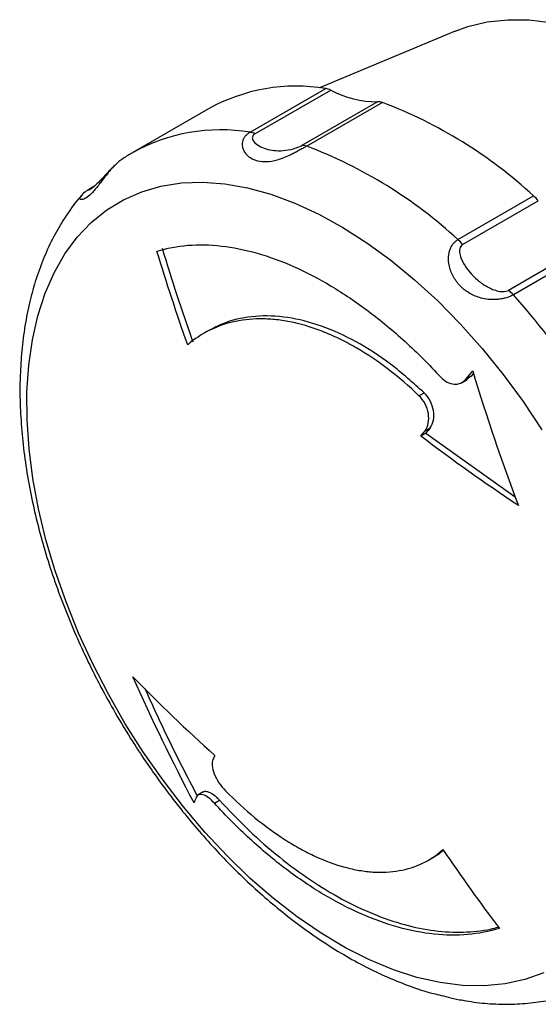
# Model space of a CAD drawing. Header units: millimetres. Extents: x 13 to 546, y 13 to 419.
# Tile 17 of 20: x 422 to 443, y 289 to 330. Entities that reach past the tile are written whole.
import ezdxf

# ---------------------------------------------------------------- set-up
doc = ezdxf.new("R2010")
doc.units = ezdxf.units.MM
doc.header["$LTSCALE"] = 2

msp = doc.modelspace()

# ---------------------------------------------------------------- linework, layer by layer
for p, q in [((439.936, 329.456), (434.269, 327.092)), ((431.361, 325.236), (434.523, 327.062)), ((431.568, 325.169), (434.73, 326.994)), ((429.622, 326.214), (426.461, 324.389)), ((436.691, 326.512), (433.529, 324.687)), ((436.891, 326.479), (433.729, 324.654)), ((424.689, 322.874), (424.746, 322.915)), ((424.866, 322.989), (424.698, 322.892)), ((424.746, 322.915), (424.847, 322.973)), ((424.307, 322.569), (424.326, 322.594)), ((440.046, 320.753), (443.207, 322.578)), ((440.24, 320.543), (443.402, 322.368)), ((445.319, 320.456), (442.157, 318.631)), ((445.522, 320.269), (442.36, 318.444)), ((429.637, 316.953), (429.424, 316.83)), ((440.599, 315.053), (440.385, 314.929)), ((440.599, 315.053), (440.428, 314.916)), ((440.693, 315.168), (440.599, 315.053)), ((440.219, 314.786), (440.433, 314.909)), ((438.418, 314.231), (438.632, 314.354)), ((438.706, 312.664), (438.493, 312.541)), ((438.67, 312.769), (438.883, 312.892)), ((438.706, 312.664), (442.437, 310.011)), ((429.407, 297.68), (429.194, 297.557)), ((429.875, 297.208), (430.088, 297.332)), ((438.812, 294.833), (439.025, 294.956))]:
    msp.add_line(p, q)
at = {"flags": 128}
for points in [[(439.936, 329.456), (440.464, 329.648), (441.272, 329.843), (442.122, 329.936), (443.01, 329.928), (443.93, 329.819)], [(422.043, 314.388), (422.117, 315.507), (422.269, 316.571), (422.497, 317.573), (422.802, 318.508), (423.179, 319.369), (423.628, 320.153), (424.146, 320.853), (424.729, 321.467), (425.374, 321.989), (426.078, 322.418), (426.835, 322.75), (427.641, 322.984), (428.492, 323.117), (429.383, 323.15), (430.307, 323.082), (431.26, 322.913), (432.236, 322.645), (433.228, 322.279), (434.231, 321.817), (435.239, 321.262), (436.246, 320.617), (437.246, 319.887), (438.233, 319.076), (439.2, 318.188), (440.142, 317.229), (441.054, 316.204), (441.929, 315.121), (442.763, 313.984), (443.55, 312.802)], [(443.628, 290.13), (442.845, 289.847), (442.016, 289.663), (441.145, 289.58), (440.237, 289.598), (439.297, 289.716), (438.332, 289.935), (437.348, 290.252), (436.349, 290.667), (435.342, 291.175), (434.334, 291.775), (433.33, 292.463), (432.336, 293.235), (431.359, 294.085), (430.403, 295.009), (429.476, 296.002), (428.581, 297.056), (427.726, 298.167), (426.915, 299.327), (426.152, 300.53), (425.443, 301.767), (424.792, 303.032), (424.202, 304.317), (423.678, 305.615), (423.222, 306.917), (422.837, 308.215), (422.525, 309.503), (422.289, 310.771), (422.129, 312.013), (422.047, 313.222), (422.043, 314.388)]]:
    msp.add_lwpolyline(points, dxfattribs=at)
for centre, radius, start, end in [((433.298, 319.555), 7.606, 80.7296, 118.8928), ((434.425, 326.406), 0.662, 62.6012, 81.5408), ((436.647, 330.559), 4.048, 241.7331, 270.6191), ((436.705, 325.978), 0.534, 69.6569, 91.5234), ((429.931, 308.144), 19.611, 47.3932, 69.2144), ((430.136, 317.733), 7.603, 80.7252, 119.0407), ((426.769, 306.319), 19.611, 47.3932, 69.2144), ((442.208, 321.459), 1.5, 37.2644, 48.2265), ((417.244, 296.098), 33.618, 26.4564, 41.6591)]:
    msp.add_arc(centre, radius, start, end)
for points, knots in [([(433.729, 324.654), (433.708, 324.641), (433.665, 324.617), (433.596, 324.578), (433.523, 324.538), (433.446, 324.496), (433.339, 324.438), (433.201, 324.366), (432.997, 324.266), (432.757, 324.16), (432.426, 324.043), (432.061, 323.977), (431.684, 324.007), (431.416, 324.122), (431.243, 324.268), (431.131, 324.41), (431.055, 324.579), (431.037, 324.748), (431.063, 324.891), (431.112, 325), (431.18, 325.094), (431.26, 325.172), (431.328, 325.215), (431.361, 325.236)], [0, 0, 0, 0, 0.0178538, 0.0358203, 0.0540054, 0.0725109, 0.0914327, 0.1292426, 0.167314, 0.2289335, 0.2908356, 0.3981158, 0.4998481, 0.6015375, 0.6553754, 0.7093411, 0.7714051, 0.8326957, 0.8707386, 0.9085575, 0.9398162, 0.970141, 1, 1, 1, 1]), ([(431.568, 325.169), (431.504, 325.132), (431.439, 325.033), (431.483, 324.86), (431.735, 324.627), (432.154, 324.485), (432.635, 324.453), (432.978, 324.492), (433.293, 324.577), (433.464, 324.649), (433.529, 324.687)], [0, 0, 0, 0, 0.0275136, 0.0550272, 0.1100544, 0.2201088, 0.2751361, 0.3301633, 0.3576769, 0.3851905, 0.3851905, 0.3851905, 0.3851905]), ([(426.121, 324.179), (426.068, 324.145), (425.96, 324.076), (425.833, 323.972), (425.766, 323.9), (425.751, 323.885)], [0, 0, 0, 0, 0.429735, 0.875549, 1, 1, 1, 1]), ([(426.446, 324.37), (426.382, 324.337), (426.244, 324.267), (426.12, 324.175), (426.053, 324.125)], [0, 0, 0, 0, 0.465889, 1, 1, 1, 1]), ([(425.751, 323.885), (425.679, 323.811), (425.464, 323.594), (425.178, 323.206), (424.897, 322.845), (424.66, 322.59), (424.448, 322.439), (424.286, 322.403), (424.221, 322.464), (424.292, 322.55), (424.307, 322.569)], [0, 0, 0, 0, 0.082349, 0.244009, 0.385136, 0.518886, 0.652565, 0.793974, 0.955401, 1, 1, 1, 1]), ([(425.766, 323.903), (425.696, 323.835), (425.557, 323.7), (425.377, 323.505), (425.22, 323.337), (425.033, 323.143), (424.834, 322.953), (424.733, 322.882), (424.68, 322.844)], [0, 0, 0, 0, 0.109593, 0.21688, 0.326873, 0.443285, 0.701901, 1, 1, 1, 1]), ([(424.684, 322.883), (424.644, 322.859), (424.561, 322.808), (424.416, 322.702), (424.339, 322.614), (424.287, 322.554)], [0, 0, 0, 0, 0.226928, 0.473862, 1, 1, 1, 1]), ([(424.68, 322.844), (424.644, 322.826), (424.591, 322.8), (424.615, 322.831), (424.671, 322.87), (424.722, 322.9), (424.746, 322.915)], [0, 0, 0, 0, 0.482972, 0.734827, 0.87326, 1, 1, 1, 1]), ([(424.327, 322.592), (424.285, 322.547), (424.023, 322.264), (423.631, 321.692), (423.149, 320.881), (422.753, 320.031), (422.418, 319.124), (422.15, 318.164), (421.95, 317.155), (421.815, 316.128), (421.781, 315.421), (421.765, 315.078)], [0, 0, 0, 0, 0.024754, 0.155309, 0.274037, 0.394183, 0.515542, 0.637829, 0.760729, 0.883948, 1, 1, 1, 1]), ([(427.473, 320.27), (428.303, 320.522), (429.2, 320.592), (430.646, 320.429), (431.147, 320.329), (432.157, 320.041), (432.667, 319.855), (433.698, 319.397), (434.22, 319.127), (435.274, 318.497), (435.796, 318.145), (436.826, 317.37), (437.335, 316.948), (438.341, 316.032), (438.84, 315.535), (439.324, 315.01)], [0, 0, 0, 0, 0.25, 0.25, 0.375, 0.375, 0.5, 0.5, 0.625, 0.625, 0.75, 0.75, 0.875, 0.875, 1, 1, 1, 1]), ([(442.36, 318.444), (442.339, 318.432), (442.296, 318.409), (442.225, 318.377), (442.149, 318.348), (442.067, 318.321), (441.952, 318.29), (441.801, 318.261), (441.575, 318.241), (441.307, 318.248), (440.936, 318.315), (440.537, 318.483), (440.151, 318.777), (439.903, 319.096), (439.762, 319.389), (439.682, 319.639), (439.643, 319.909), (439.66, 320.151), (439.711, 320.345), (439.777, 320.483), (439.857, 320.596), (439.944, 320.687), (440.012, 320.731), (440.046, 320.753)], [0, 0, 0, 0, 0.017854, 0.03582, 0.054005, 0.072511, 0.091433, 0.129243, 0.167314, 0.228933, 0.290835, 0.398116, 0.499848, 0.601538, 0.655375, 0.709341, 0.771405, 0.832696, 0.870739, 0.908558, 0.939816, 0.970141, 1, 1, 1, 1]), ([(440.24, 320.543), (440.175, 320.505), (440.102, 320.373), (440.12, 320.081), (440.33, 319.604), (440.73, 319.148), (441.22, 318.79), (441.581, 318.624), (441.915, 318.565), (442.092, 318.593), (442.157, 318.631)], [0, 0, 0, 0, 0.0275136, 0.0550272, 0.1100544, 0.2201088, 0.2751361, 0.3301633, 0.3576769, 0.3851905, 0.3851905, 0.3851905, 0.3851905]), ([(438.632, 314.354), (438.17, 314.767), (437.246, 315.593), (435.791, 316.523), (434.336, 317.183), (432.914, 317.548), (431.573, 317.593), (430.473, 317.378), (429.875, 317.073), (429.637, 316.952)], [0, 0, 0, 0, 0.150157, 0.300313, 0.450467, 0.600621, 0.750835, 0.901049, 1, 1, 1, 1]), ([(438.418, 314.231), (437.58, 315.034), (436.715, 315.695), (435.601, 316.345), (435.377, 316.466), (434.932, 316.686), (434.711, 316.785), (434.052, 317.052), (433.617, 317.189), (432.972, 317.331), (432.758, 317.368), (432.336, 317.42), (432.129, 317.435), (431.521, 317.447), (431.131, 317.412), (430.383, 317.257), (430.022, 317.134), (429.353, 316.807), (429.042, 316.602), (428.756, 316.356)], [0, 0, 0, 0, 0.25, 0.25, 0.3125, 0.3125, 0.375, 0.375, 0.5, 0.5, 0.5625, 0.5625, 0.625, 0.625, 0.75, 0.75, 0.875, 0.875, 1, 1, 1, 1]), ([(421.765, 315.078), (421.763, 315.057), (421.739, 314.674), (421.755, 313.901), (421.814, 312.764), (421.945, 311.604), (422.136, 310.431), (422.387, 309.251), (422.694, 308.07), (423.055, 306.899), (423.461, 305.751), (423.905, 304.636), (424.34, 303.654), (424.752, 302.797), (425.191, 301.939), (425.527, 301.343), (425.727, 300.987)], [0, 0, 0, 0, 0.004921, 0.088627, 0.172131, 0.255368, 0.338273, 0.420763, 0.5027, 0.583835, 0.663635, 0.740781, 0.816207, 0.869864, 0.922468, 1, 1, 1, 1]), ([(439.324, 315.01), (439.407, 314.921), (439.498, 314.85), (439.691, 314.747), (439.792, 314.718), (440.082, 314.698), (440.262, 314.777), (440.385, 314.929)], [0, 0, 0, 0, 0.25, 0.25, 0.5, 0.5, 1, 1, 1, 1]), ([(438.67, 312.769), (438.737, 312.855), (438.784, 312.963), (438.831, 313.208), (438.832, 313.345), (438.785, 313.621), (438.738, 313.761), (438.604, 314.019), (438.518, 314.135), (438.418, 314.231)], [0, 0, 0, 0, 0.25, 0.25, 0.5, 0.5, 0.75, 0.75, 1, 1, 1, 1]), ([(438.883, 312.892), (438.95, 312.978), (438.997, 313.086), (439.045, 313.331), (439.045, 313.468), (438.998, 313.744), (438.951, 313.885), (438.817, 314.142), (438.731, 314.258), (438.632, 314.354)], [0, 0, 0, 0, 0.25, 0.25, 0.5, 0.5, 0.75, 0.75, 1, 1, 1, 1]), ([(426.959, 302.017), (427.274, 301.326), (427.968, 299.801), (428.733, 298.326), (429.152, 297.52)], [0, 0, 0, 0, 0.453273, 1, 1, 1, 1]), ([(425.727, 300.987), (425.97, 300.578), (426.311, 300.002), (426.85, 299.175), (427.325, 298.479), (427.913, 297.672), (428.552, 296.85), (429.245, 296.021), (429.983, 295.201), (430.759, 294.403), (431.568, 293.635), (432.406, 292.906), (433.268, 292.222), (434.15, 291.588), (435.049, 291.008), (435.962, 290.489), (436.884, 290.031), (437.812, 289.647), (438.468, 289.406), (438.814, 289.316), (438.85, 289.307)], [0, 0, 0, 0, 0.072489, 0.101915, 0.150703, 0.201274, 0.255433, 0.311844, 0.369977, 0.42941, 0.48985, 0.551086, 0.612963, 0.675365, 0.738206, 0.801412, 0.864923, 0.928662, 0.992555, 1, 1, 1, 1]), ([(429.808, 299.034), (429.778, 298.969), (429.768, 298.882), (429.788, 298.676), (429.819, 298.557), (429.917, 298.311), (429.984, 298.182), (430.144, 297.939), (430.235, 297.826), (430.331, 297.729)], [0, 0, 0, 0, 0.25, 0.25, 0.5, 0.5, 0.75, 0.75, 1, 1, 1, 1]), ([(429.875, 297.208), (429.793, 297.298), (429.71, 297.374), (429.548, 297.495), (429.47, 297.537), (429.263, 297.606), (429.161, 297.571), (429.117, 297.465)], [0, 0, 0, 0, 0.25, 0.25, 0.5, 0.5, 1, 1, 1, 1]), ([(429.412, 297.673), (429.417, 297.679), (429.452, 297.721), (429.583, 297.704), (429.784, 297.612), (429.963, 297.465), (430.062, 297.36), (430.088, 297.332)], [0, 0, 0, 0, 0.046524, 0.336093, 0.621617, 0.899997, 1, 1, 1, 1]), ([(430.331, 297.729), (431.143, 296.91), (431.975, 296.23), (433.037, 295.55), (433.251, 295.423), (433.674, 295.191), (433.884, 295.085), (434.509, 294.798), (434.919, 294.647), (435.525, 294.483), (435.727, 294.438), (436.122, 294.371), (436.315, 294.348), (436.882, 294.312), (437.244, 294.331), (437.935, 294.453), (438.266, 294.559), (438.877, 294.852), (439.159, 295.04), (439.416, 295.27)], [0, 0, 0, 0, 0.25, 0.25, 0.3125, 0.3125, 0.375, 0.375, 0.5, 0.5, 0.5625, 0.5625, 0.625, 0.625, 0.75, 0.75, 0.875, 0.875, 1, 1, 1, 1]), ([(441.777, 291.978), (440.931, 291.716), (440.02, 291.639), (438.558, 291.792), (438.052, 291.89), (437.035, 292.173), (436.521, 292.358), (435.485, 292.813), (434.963, 293.083), (433.907, 293.711), (433.386, 294.064), (432.357, 294.84), (431.85, 295.263), (430.85, 296.183), (430.354, 296.681), (429.875, 297.208)], [0, 0, 0, 0, 0.25, 0.25, 0.375, 0.375, 0.5, 0.5, 0.625, 0.625, 0.75, 0.75, 0.875, 0.875, 1, 1, 1, 1]), ([(430.088, 297.332), (430.493, 296.906), (431.303, 296.052), (432.58, 294.943), (433.884, 293.975), (435.202, 293.179), (436.517, 292.554), (437.814, 292.109), (439.074, 291.856), (440.28, 291.798), (441.163, 291.882), (441.628, 292.007), (441.736, 292.036)], [0, 0, 0, 0, 0.107398, 0.215138, 0.322536, 0.429933, 0.537674, 0.645072, 0.752469, 0.860209, 0.967607, 1, 1, 1, 1]), ([(439.025, 294.957), (439.027, 294.958), (439.179, 295.026), (439.306, 295.139), (439.431, 295.249)], [0, 0, 0, 0, 0.0167253, 1, 1, 1, 1]), ([(440.208, 288.991), (440.337, 288.966), (440.775, 288.881), (441.511, 288.819), (442.413, 288.805), (443.297, 288.879), (444.16, 289.036), (444.996, 289.281), (445.74, 289.577), (446.182, 289.83), (446.373, 289.939)], [0, 0, 0, 0, 0.058415, 0.197786, 0.336908, 0.475791, 0.614595, 0.753662, 0.893517, 1, 1, 1, 1]), ([(438.85, 289.307), (438.883, 289.297), (438.973, 289.27), (439.245, 289.208), (439.635, 289.113), (439.968, 289.016), (440.176, 288.992), (440.208, 288.988)], [0, 0, 0, 0, 0.150994, 0.412403, 0.673702, 0.950081, 1, 1, 1, 1])]:
    msp.add_open_spline(points, degree=3, knots=knots)
for points in [[(431.568, 325.169), (431.498, 325.205), (431.427, 325.227), (431.361, 325.236)], [(433.729, 324.654), (433.659, 324.678), (433.592, 324.689), (433.529, 324.687)], [(427.687, 320.394), (428.085, 319.08), (428.512, 317.775), (428.969, 316.479)], [(440.24, 320.543), (440.18, 320.621), (440.114, 320.692), (440.046, 320.753)], [(428.756, 316.356), (428.299, 317.652), (427.871, 318.957), (427.473, 320.27)], [(442.36, 318.444), (442.296, 318.516), (442.227, 318.579), (442.157, 318.631)], [(440.385, 314.929), (440.477, 315.042), (440.569, 315.155), (440.661, 315.269)], [(440.661, 315.269), (441.237, 313.365), (441.873, 311.49), (442.57, 309.642)], [(438.493, 312.541), (438.552, 312.617), (438.611, 312.693), (438.67, 312.769)], [(438.883, 312.892), (438.824, 312.816), (438.765, 312.74), (438.706, 312.664)], [(442.57, 309.642), (441.168, 310.578), (439.809, 311.544), (438.493, 312.541)], [(426.471, 302.486), (427.56, 301.369), (428.7, 300.276), (429.89, 299.207)], [(429.022, 297.23), (428.116, 298.943), (427.266, 300.695), (426.471, 302.486)], [(429.89, 299.207), (429.863, 299.149), (429.836, 299.092), (429.808, 299.034)], [(429.117, 297.465), (429.085, 297.386), (429.053, 297.308), (429.022, 297.23)], [(439.416, 295.27), (440.18, 294.151), (440.967, 293.054), (441.777, 291.978)]]:
    msp.add_open_spline(points, degree=3)

doc.saveas('drawing.dxf')
